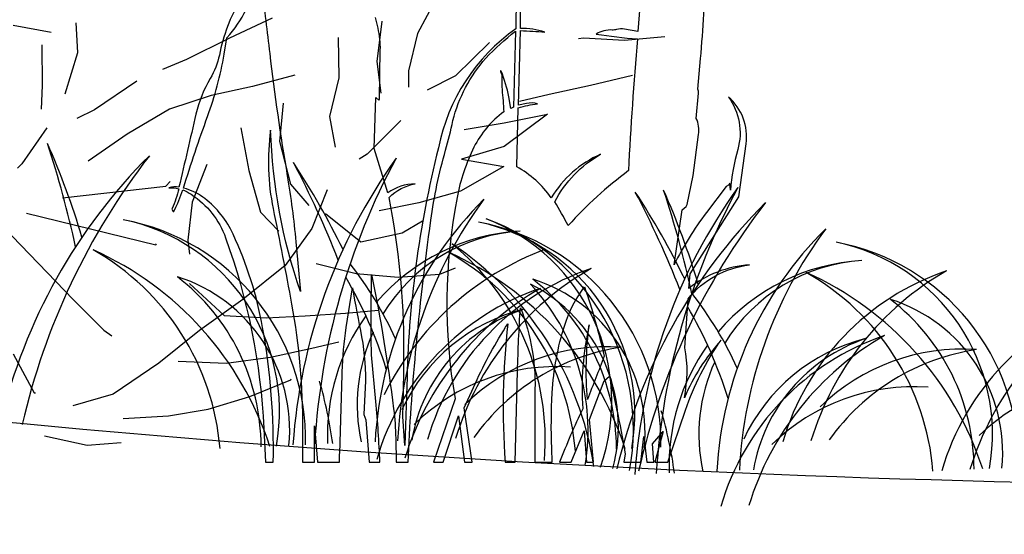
# Model space of a CAD drawing. Header units: centimetres. Extents: x -11246 to 29725, y -11714 to 13666.
# Tile 53 of 79: x 14330.04 to 14333.56, y 3611.9 to 3613.75. Entities that reach past the tile are written whole.
import ezdxf

# ---------------------------------------------------------------- set-up
doc = ezdxf.new("R2010")
doc.units = ezdxf.units.CM
doc.layers.add('0- Coupes', color=7, linetype='Continuous')

# ---------------------------------------------------------------- blocks, each defined once
blk = doc.blocks.new('A$C543A7BE2')
at = {"color": 0, "linetype": 'ByBlock', "lineweight": -2}
for p, q in [((199.22, 106.98), (196.31, 98.77)), ((248.26, 105.71), (239.89, 103.66)), ((231.26, 102.86), (230.21, 102.6)), ((239.89, 103.66), (231.26, 102.86)), ((188.45, 100.24), (188.62, 91.64)), ((196.31, 98.77), (195.54, 90.66)), ((211.68, 99.11), (205.56, 91.08)), ((165.35, 97.5), (157, 91.99)), ((242.69, 96.57), (234.16, 93.19)), ((179.79, 95.47), (181.18, 87.01)), ((157, 91.99), (148.64, 86.22)), ((234.16, 93.19), (225.79, 90.03)), ((125.63, 84.32), (124.39, 90.5)), ((188.62, 91.64), (190.46, 85.11)), ((195.54, 90.66), (196.07, 87.26)), ((205.56, 91.08), (200.07, 87.14)), ((225.79, 90.03), (219.78, 87.67)), ((119.43, 87.67), (111.23, 87.97)), ((148.64, 86.22), (143.93, 83.33)), ((171.86, 86.22), (163.29, 82.59)), ((181.18, 87.01), (180.41, 78.63)), ((217.18, 82.69), (226.06, 85.85)), ((226.06, 85.85), (217.97, 77.73)), ((117.84, 84.84), (119.17, 76.28)), ((124.22, 75.28), (125.63, 84.32)), ((163.29, 82.59), (154.93, 79.43)), ((209, 80.03), (217.18, 82.69)), ((138.92, 80.09), (130.86, 72.81)), ((154.93, 79.43), (146.57, 75.23)), ((170.22, 80.03), (170.64, 71.88)), ((195.47, 80.03), (189.47, 71.91)), ((180.41, 78.63), (182.52, 72.36)), ((217.97, 77.73), (209.35, 73.78)), ((119.17, 76.28), (119.71, 71.31)), ((146.57, 75.23), (138.47, 68.67)), ((162.13, 73.54), (165.16, 64.8)), ((209.35, 73.78), (218.5, 73.54)), ((218.5, 73.54), (210.14, 66.99)), ((130.86, 72.81), (127.46, 70.45)), ((170.64, 71.88), (174.32, 63.25)), ((189.47, 71.91), (187.9, 70.6)), ((121.47, 67.59), (117.3, 59.21)), ((138.47, 68.67), (131.16, 61.86)), ((210.14, 66.99), (201.78, 63.31)), ((156.15, 64.8), (154.19, 56.41)), ((165.16, 64.8), (168.84, 56.44)), ((174.32, 63.25), (178.77, 59.34)), ((182.12, 63.18), (180.09, 54.63)), ((201.78, 63.31), (193.68, 60.41)), ((117.3, 59.21), (116.52, 58.16)), ((126.86, 53.34), (148.17, 59.01)), ((148.17, 59.01), (148.95, 60.06)), ((199.18, 56.5), (203.1, 59.65)), ((154.19, 56.41), (154.47, 48.3)), ((168.84, 56.44), (173.29, 53.05)), ((182.54, 58.16), (190.82, 53.34)), ((190.82, 53.34), (199.18, 56.5)), ((180.09, 54.63), (175.66, 45.99)), ((208.35, 48.93), (211.48, 50.77)), ((119.81, 49.06), (147.91, 46.36)), ((154.47, 48.3), (155.26, 45.43)), ((199.72, 47.08), (208.35, 48.93)), ((147.91, 46.36), (148, 46.61)), ((175.66, 45.99), (167.83, 37.6)), ((182.12, 47.38), (190.83, 46.54)), ((190.83, 46.54), (199.72, 47.08)), ((115.45, 45.36), (132.25, 32.34)), ((156.15, 39.28), (164.44, 33.67)), ((167.83, 37.6), (159.74, 29.74)), ((181.43, 36.06), (189.8, 37.91)), ((189.8, 37.91), (196.6, 39.49)), ((173.33, 34.48), (181.43, 36.06)), ((164.44, 33.67), (173.33, 34.48)), ((132.25, 32.34), (139.62, 26.86)), ((183.8, 29.53), (189.29, 31.63)), ((159.74, 29.74), (152.17, 21.62)), ((175.44, 26.37), (183.8, 29.53)), ((139.62, 26.86), (141.5, 25.9)), ((166.29, 23.74), (175.44, 26.37)), ((156.15, 22.67), (166.29, 23.74)), ((152.17, 21.62), (143.55, 13.75)), ((172.32, 17.47), (180.42, 22.2)), ((180.42, 22.2), (180.41, 22.46)), ((121.38, 19.09), (126.98, 11.57)), ((163.95, 13.53), (172.32, 17.47)), ((143.55, 13.75), (135.45, 10.07)), ((155.85, 10.9), (163.95, 13.53)), ((126.98, 11.57), (127.24, 11.6)), ((146.39, 8.93), (155.85, 10.9)), ((130.43, 2.9), (139.65, 2.24)), ((139.65, 2.24), (146.71, 3.82))]:
    blk.add_line(p, q, dxfattribs=at)

msp = doc.modelspace()

# ---------------------------------------------------------------- linework, layer by layer
at = {"layer": '0- Coupes', "color": 97, "true_color": 0x279b30}
for p, q in [((14331.17277, 3612.87608), (14331.17277, 3612.87608)), ((14332.39578, 3612.77069), (14332.39578, 3612.77069))]:
    msp.add_line(p, q, dxfattribs=at)
at = {"layer": '0- Coupes', "flags": 128}
msp.add_lwpolyline([(14102.3117, 3617.26706), (14174.79265, 3616.92235), (14259.74378, 3616.35168), (14303.53576, 3616.35168, -0.0495929), (14313.38146, 3615.37272), (14324.90744, 3613.05777, 0.0722966), (14339.27071, 3612.28331), (14364.22484, 3614.54721), (14372.02918, 3616.36726), (14373.45851, 3616.37726), (14407.12699, 3618.19113), (14407.12699, 3570.02466), (14101.64393, 3570.02466)], format="xyb", dxfattribs=at)
at = {"layer": '0- Coupes'}
for points in [[(14330.9005, 3613.89592, 0.1288875), (14330.78035, 3613.72176, 0.0362279), (14330.75143, 3613.61932, -0.0837069), (14330.71903, 3613.53571, 0.0771552), (14330.66774, 3613.40833, 0.000007), (14330.60691, 3613.14705, 0.1465995), (14330.57092, 3613.14465, -0.0802533), (14330.60607, 3613.14125, -0.0543008), (14330.58226, 3613.07022, 0.2630735), (14330.58266, 3613.06544), (14330.58663, 3613.0596, 0.5632395), (14330.58824, 3613.05968, 0.028746), (14330.60238, 3613.09009), (14330.62107, 3613.13718, -0.0465611), (14330.6511, 3613.12117, -0.1616093), (14330.77381, 3612.96548, -0.0748476), (14330.91048, 3612.28296), (14330.91631, 3612.16216), (14330.94414, 3612.16216, 0.0498592), (14330.90636, 3612.64405, 0.0641281), (14330.80065, 3612.97869, 0.1192378), (14330.69958, 3613.10589, 0.090294), (14330.63392, 3613.14024), (14330.62271, 3613.14373, -0.0115827), (14330.70924, 3613.39987, 0.0442707), (14330.76857, 3613.62247), (14330.77873, 3613.68093, 0.0632139), (14330.84769, 3613.78291, -0.0616578)], [(14331.82101, 3614.51193), (14331.81242, 3613.71368, 0.1913597), (14331.53546, 3613.2874, 0.0569381), (14331.42246, 3612.43683), (14331.41531, 3612.22221), (14331.40815, 3612.32606, 0.0077563), (14331.41199, 3612.56614, 0.0489072), (14331.35892, 3613.11, -0.1526956), (14331.45212, 3613.1587, 0.1571538), (14331.35432, 3613.12642), (14331.30508, 3613.28552), (14331.31196, 3613.46756), (14331.3217, 3613.45782), (14331.32451, 3613.46199), (14331.32746, 3613.63675, 0.0662124), (14331.31922, 3613.71645), (14331.31012, 3613.7544)], [(14332.26269, 3613.86959), (14332.2493, 3613.70389), (14332.20094, 3613.71281, 0.0853515), (14332.17267, 3613.71063, -0.0774967), (14332.15749, 3613.70923, 0.1543696), (14332.10035, 3613.695, 0.0240928), (14332.24746, 3613.67769, 0.0082966), (14332.21546, 3613.20588, 0.0471777), (14332.00004, 3613.00981, 0.017001), (14331.95149, 3613.09478, -0.1408839), (14332.11557, 3613.26464, 0.1522915), (14331.93918, 3613.109, 0.1142268), (14331.81569, 3613.21986), (14331.8214, 3613.43059, -0.0496077), (14331.88984, 3613.4451, 0.1183867), (14331.85103, 3613.4466), (14331.82157, 3613.44071), (14331.82943, 3613.70697, -0.0218086), (14331.91664, 3613.70124, 0.0910103), (14331.82865, 3613.71444), (14331.828, 3613.9996)], [(14330.9028, 3613.86084, -0.0018667), (14330.93164, 3613.62513, 0.0123493), (14330.99455, 3613.18732, -0.0190988), (14331.02526, 3612.95103), (14331.04149, 3612.77322, -0.0740132), (14330.9347, 3613.3505, 0.0845374), (14330.94381, 3613.06985, -0.0052629), (14331.00982, 3612.72773, -0.0455718), (14331.0494, 3612.28421), (14331.04914, 3612.16216), (14331.09234, 3612.16216), (14331.09234, 3612.29297), (14331.10231, 3612.16216), (14331.18124, 3612.16216, 0.0021676), (14331.19144, 3612.48629, -0.031433), (14331.20569, 3612.64412), (14331.22767, 3612.78683, 0.0031862), (14331.26036, 3612.61127, -0.0600688), (14331.27317, 3612.4298), (14331.26837, 3612.33294), (14331.2758, 3612.31391), (14331.28716, 3612.16216), (14331.32577, 3612.16216, 0.0142847), (14331.31146, 3612.37957), (14331.29568, 3612.54648, -0.0049402), (14331.29517, 3612.69973), (14331.29604, 3612.8343, -0.020358), (14331.37505, 3612.35383, -0.0257892), (14331.38257, 3612.24766), (14331.3842, 3612.16216), (14331.42668, 3612.16216, -0.0111894), (14331.45388, 3612.5556, -0.0115908), (14331.50827, 3613.02826, -0.0349953), (14331.56117, 3613.27926, 0.0181468), (14331.58717, 3613.38489, -0.1197361), (14331.70507, 3613.60839, -0.0399669), (14331.81145, 3613.70494), (14331.81145, 3613.70494), (14331.80469, 3613.43298), (14331.79463, 3613.42867), (14331.78708, 3613.46987, 0.0530092), (14331.75987, 3613.56203, 1.0583817), (14331.75759, 3613.56093, -0.1501785), (14331.76288, 3613.53592, 0.0468521), (14331.76303, 3613.49595, -0.0086399), (14331.76944, 3613.41622, 0.1217236), (14331.66268, 3613.2897, 0.0670176), (14331.60204, 3613.10962, 0.090739), (14331.59486, 3612.38956), (14331.5183, 3612.16216), (14331.55197, 3612.16216), (14331.60738, 3612.3283), (14331.6292, 3612.16216), (14331.65581, 3612.16216), (14331.62745, 3612.35657), (14331.66773, 3612.44491, -0.0357683), (14331.78404, 3612.65816, 0.0464719), (14331.77421, 3612.16216), (14331.81047, 3612.16216), (14331.81868, 3612.48857, -0.0094892), (14331.8287, 3612.71529, -0.1066202), (14331.8803, 3612.40245), (14331.8803, 3612.16216), (14331.94307, 3612.16216), (14331.94111, 3612.21241, -0.0237781), (14331.94281, 3612.41099, -0.0631519), (14331.98739, 3612.65289, -0.0850009), (14332.05843, 3612.79001, -0.0236104), (14332.12878, 3612.54195, -0.0030282), (14332.06856, 3612.38701, -0.0505672), (14332.07502, 3612.65375, 0.0723746), (14332.05206, 3612.35356, 0.0218189), (14331.9692, 3612.16216), (14332.01004, 3612.16216), (14332.05653, 3612.27497), (14332.06504, 3612.16216), (14332.09055, 3612.16216), (14332.07614, 3612.31466), (14332.12892, 3612.45363), (14332.14783, 3612.46995), (14332.17322, 3612.35331, -0.0141485), (14332.20359, 3612.19191), (14332.19926, 3612.16216), (14332.2593, 3612.16216), (14332.27107, 3612.25429), (14332.28166, 3612.16216), (14332.30676, 3612.16216), (14332.30179, 3612.22771), (14332.33969, 3612.27201), (14332.31018, 3612.16216), (14332.35632, 3612.16216), (14332.41974, 3612.34855, -0.0710437), (14332.54685, 3612.59891, -0.0785073), (14332.54685, 3612.59891, -0.0136383), (14332.54685, 3612.59891, 0.0820533), (14332.41569, 3612.39303, 0.0970754), (14332.41773, 3612.57224), (14332.42875, 3612.74668, -0.2012388), (14332.64876, 3612.86831, 0.153672), (14332.43167, 3612.78432), (14332.43681, 3612.83695), (14332.61011, 3613.11256), (14332.63667, 3613.30177, 0.2549141), (14332.57342, 3613.4694), (14332.57342, 3613.4694), (14332.57342, 3613.4694), (14332.57342, 3613.4694, -0.2307107), (14332.60686, 3613.28188, 0.0514295), (14332.5806, 3613.13603), (14332.57861, 3613.1607), (14332.5737, 3613.15387), (14332.56521, 3613.14905), (14332.49445, 3613.05595, 0.0486509), (14332.37927, 3612.86922), (14332.4074, 3613.06569), (14332.42255, 3613.07734), (14332.4262, 3613.08452), (14332.44763, 3613.18843), (14332.46685, 3613.335, 0.1374057), (14332.45849, 3613.39313), (14332.4659, 3613.48363, 0.110973), (14332.46401, 3613.49706), (14332.47375, 3613.60702, 0.0143993), (14332.49279, 3613.92638, -0.0666145)]]:
    msp.add_lwpolyline(points, format="xyb", dxfattribs=at)
at = {"layer": '0- Coupes', "color": 97, "true_color": 0x279b30}
for centre, radius, start, end in [((14326.76345, 3612.18569), 3.55296, 12.1464, 18.33993), ((14327.47485, 3612.13181), 2.90769, 16.70853, 23.76657), ((14327.87196, 3611.5818), 3.55296, 21.53168, 27.72521), ((14328.58261, 3611.64465), 2.90769, 26.09381, 33.15185), ((14328.969, 3612.01777), 3.55296, 12.1464, 18.33993), ((14329.68039, 3611.96389), 2.90769, 16.70853, 23.76657), ((14329.09497, 3611.47641), 3.55296, 21.53168, 27.72521), ((14329.80563, 3611.53926), 2.90769, 26.09381, 33.15185), ((14331.86976, 3612.25904), 0.73159, 93.24326, 139.43997), ((14331.86803, 3612.36739), 0.62333, 93.64775, 148.38987), ((14330.18035, 3612.06004), 1.3192, 24.36331, 38.03123), ((14333.09277, 3612.15365), 0.73159, 93.24326, 139.43997), ((14333.09104, 3612.262), 0.62333, 93.64775, 148.38987), ((14329.83094, 3612.02332), 1.58987, 17.28858, 30.2883), ((14331.40337, 3611.95465), 1.3192, 24.36331, 38.03123), ((14332, 3612.0731), 0.6564, 103.98741, 155.02225), ((14332.03368, 3612.13925), 0.60232, 108.62284, 170.27332), ((14331.05396, 3611.91793), 1.58987, 17.28858, 30.2883), ((14331.86976, 3612.25904), 0.73159, 144.25919, 182.30873), ((14331.86803, 3612.36739), 0.62333, 155.33909, 192.28707), ((14333.22301, 3611.96771), 0.6564, 103.98741, 155.02225), ((14333.2567, 3612.03387), 0.60232, 108.62284, 170.27332), ((14332.13863, 3611.84617), 0.7294, 85.9891, 134.2146), ((14332.30526, 3611.7932), 0.7891, 98.4244, 144.57641), ((14333.09277, 3612.15365), 0.73159, 144.25919, 182.30873), ((14333.41041, 3611.83764), 0.7294, 85.9891, 134.2146), ((14333.57703, 3611.78467), 0.7891, 98.4244, 144.57641), ((14333.09104, 3612.262), 0.62333, 155.33909, 192.28707), ((14329.5821, 3612.01261), 1.58987, 7.81666, 16.05201), ((14330.80512, 3611.90722), 1.58987, 7.81666, 16.05201)]:
    msp.add_arc(centre, radius, start, end, dxfattribs=at)
at = {"layer": '0- Coupes', "color": 97, "true_color": 0x25742c}
for centre, radius, start, end in [((14331.91386, 3611.84562), 1.99882, 134.9857, 166.65419), ((14332.45662, 3611.74603), 2.4729, 142.26838, 167.11061), ((14333.00888, 3612.08617), 1.99882, 144.37097, 176.03947), ((14333.56061, 3612.07642), 2.4729, 151.65366, 176.49589), ((14334.23189, 3611.98079), 1.99882, 144.37097, 176.03947), ((14334.78362, 3611.97103), 2.4729, 151.65366, 176.49589), ((14334.11941, 3611.6777), 1.99882, 134.9857, 166.65419), ((14334.66217, 3611.57811), 2.4729, 142.26838, 167.11061), ((14330.25964, 3612.2435), 0.80052, 358.65094, 79.40261), ((14330.26483, 3612.34304), 0.70184, 349.9173, 78.32474), ((14331.43262, 3612.28125), 0.80052, 349.26566, 70.01733), ((14331.45398, 3612.37861), 0.70184, 340.53202, 68.93946), ((14331.53141, 3612.23497), 0.80052, 358.65094, 79.40261), ((14331.53661, 3612.33451), 0.70184, 349.9173, 78.32474), ((14332.81136, 3612.16275), 0.80052, 358.65094, 79.40261), ((14332.81655, 3612.26229), 0.70184, 349.9173, 78.32474), ((14331.95715, 3611.77508), 0.7294, 85.9891, 134.2146), ((14333.97957, 3611.73482), 0.7294, 85.9891, 134.2146), ((14333.2371, 3611.70286), 0.7294, 85.9891, 134.2146)]:
    msp.add_arc(centre, radius, start, end, dxfattribs=at)
at = {"layer": '0- Coupes', "color": 62, "true_color": 0xacc205}
for centre, radius, start, end in [((14332.62611, 3612.16531), 1.3192, 134.67984, 176.95618), ((14332.97738, 3612.15876), 1.58987, 143.55036, 177.11285), ((14333.84913, 3612.05993), 1.3192, 134.67984, 176.95618), ((14334.2004, 3612.05337), 1.58987, 143.55036, 177.11285), ((14330.4275, 3612.27715), 0.57572, 354.51246, 72.41865), ((14330.13239, 3612.21723), 0.76847, 0.04254, 52.38751), ((14331.69928, 3612.26862), 0.57572, 354.51246, 72.41865), ((14331.40417, 3612.2087), 0.76847, 0.04254, 52.38751), ((14331.60373, 3612.28708), 0.57572, 345.12718, 63.03338), ((14331.3028, 3612.27609), 0.76847, 350.65726, 43.00223), ((14332.97922, 3612.1964), 0.57572, 354.51246, 72.41865), ((14332.68412, 3612.13648), 0.76847, 0.04254, 52.38751)]:
    msp.add_arc(centre, radius, start, end, dxfattribs=at)
at = {"layer": '0- Coupes', "color": 84, "true_color": 0x2aaf18}
for centre, radius, start, end in [((14329.82238, 3611.85756), 1.16695, 18.05013, 65.83892), ((14329.85553, 3612.13835), 0.90118, 4.65419, 60.44712), ((14330.93829, 3611.97178), 1.16695, 8.66485, 56.45364), ((14331.01678, 3612.2434), 0.90118, 355.26891, 51.06185), ((14331.09416, 3611.84903), 1.16695, 18.05013, 65.83892), ((14331.12731, 3612.12982), 0.90118, 4.65419, 60.44712), ((14332.3741, 3611.77681), 1.16695, 18.05013, 65.83892), ((14332.40725, 3612.0576), 0.90118, 4.65419, 60.44712)]:
    msp.add_arc(centre, radius, start, end, dxfattribs=at)
at = {"layer": '0- Coupes', "color": 99, "true_color": 0x1a511e}
for centre, radius, start, end in [((14332.28696, 3611.93514), 1.05561, 110.41605, 153.64658), ((14332.37763, 3611.98652), 0.91811, 108.78708, 163.74989), ((14332.60658, 3611.9397), 1.05561, 119.80133, 163.03185), ((14333.6494, 3611.97798), 0.91811, 108.78708, 163.74989), ((14333.87836, 3611.93116), 1.05561, 119.80133, 163.03185), ((14332.19615, 3611.91543), 0.91811, 108.78708, 163.74989), ((14332.4251, 3611.86861), 1.05561, 119.80133, 163.03185), ((14334.21856, 3611.87517), 0.91811, 108.78708, 163.74989), ((14334.44752, 3611.82835), 1.05561, 119.80133, 163.03185), ((14333.42733, 3611.74636), 0.91811, 108.78708, 163.74989), ((14333.65629, 3611.69954), 1.05561, 119.80133, 163.03185)]:
    msp.add_arc(centre, radius, start, end, dxfattribs=at)

# ---------------------------------------------------------------- block references
at = {"layer": '0- Coupes', "color": 73, "true_color": 0xa1af6b, "xscale": 0.01688311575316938, "yscale": 0.01688311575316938, "zscale": 0.01688311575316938, "rotation": 351.6445567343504}
msp.add_blockref('A$C543A7BE2', (14327.93961, 3612.5287), dxfattribs=at)

doc.saveas('drawing.dxf')
